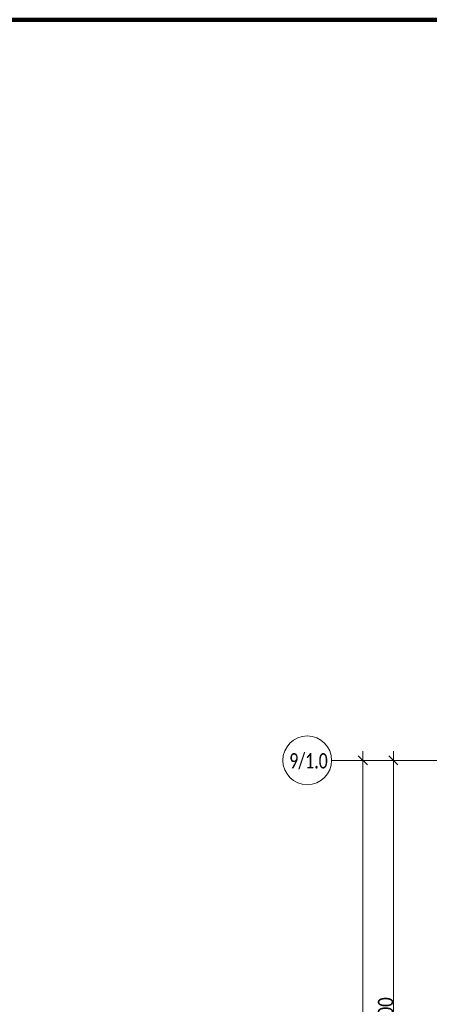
# Model space of a CAD drawing. Header units: millimetres. Extents: x -521669 to 178656, y -69521 to 500758.
# Tile 105 of 256: x -200411 to -193695, y 484613 to 500758. Entities that reach past the tile are written whole.
import ezdxf

# ---------------------------------------------------------------- set-up
doc = ezdxf.new("R2010")
doc.units = ezdxf.units.MM
doc.linetypes.add('-D1d1-15x02', pattern=[19, 15, -2, 0, -2])
doc.layers.get('Defpoints').update_dxf_attribs({"color": 31})
for name, color, linetype, lineweight in [('A-ANNO-DIMS', 8, 'Continuous', 5), ('S-GRID', 7, 'Continuous', 5), ('S-GRID-IDEN', 7, 'Continuous', 5)]:
    doc.layers.add(name, color=color, linetype=linetype, lineweight=lineweight)
doc.styles.add('Calibri Light', font='calibril.ttf', dxfattribs={"width": 0.8, "height": 250})
doc.styles.add('Calibri Light_2', font='calibril.ttf', dxfattribs={"width": 0.75, "height": 250})
doc.dimstyles.new('2_5', dxfattribs={"dimscale": 304.8, "dimtxt": 294.337106, "dimasz": 0.492126, "dimexe": 0.492126, "dimexo": 0.492126, "dimgap": 0, "dimtad": 1, "dimdec": 0, "dimrnd": 5, "dimdsep": 46, "dimtxsty": 'Calibri Light', "dimblk1": 'OBLIQUE', "dimblk2": 'OBLIQUE', "dimsah": 1, "dimcen": 0.09, "dimdle": 0.492126, "dimazin": 0, "dimtfac": 1, "dimtdec": 4, "dimtix": 1, "dimtmove": 0, "dimatfit": 3, "dimfxl": 1, "dimtvp": 1, "dimtolj": 1, "dimtzin": 0, "dimlwd": 5, "dimlwe": 5, "dimarcsym": 2})

# ---------------------------------------------------------------- blocks, each defined once
blk = doc.blocks.new('Ось сетки - 8D-802830-50_AS_M_L34')
at = {"layer": 'S-GRID-IDEN'}
blk.add_circle((0, 0), 4, dxfattribs=at)
blk = doc.blocks.new('_Oblique')
at = {"color": 0, "linetype": 'ByBlock', "lineweight": -2}
blk.add_line((-0.5, -0.5), (0.5, 0.5), dxfattribs=at)
blk = doc.blocks.new('*D12414')
at = {"layer": 'A-ANNO-DIMS', "color": 0, "lineweight": 5, "transparency": 16777216}
for p, q in [((-194285, 480063), (-194285, 488763)), ((-194241, 488613), (-194135, 488613)), ((-194241, 480213), (-194135, 480213))]:
    blk.add_line(p, q, dxfattribs=at)
at = {"layer": 'Defpoints', "color": 0, "transparency": 16777216}
for p in [(-194391, 488613), (-194285, 488613), (-194391, 480213)]:
    blk.add_point(p, dxfattribs=at)
at = {"layer": 'A-ANNO-DIMS', "color": 0, "lineweight": 5, "transparency": 16777216, "xscale": 150, "yscale": 150, "zscale": 150}
for p, rotation in [((-194285, 488613), 90), ((-194285, 480213), 270)]:
    blk.add_blockref('_Oblique', p, dxfattribs=dict(at, rotation=rotation))
at = {"layer": 'A-ANNO-DIMS', "color": 0, "transparency": 16777216, "insert": (-194412, 484413), "char_height": 250, "width": 799.05, "attachment_point": 5, "rotation": 90, "style": 'Calibri Light'}
blk.add_mtext('\\A1;8400', dxfattribs=at)
blk = doc.blocks.new('*D12415')
at = {"layer": 'A-ANNO-DIMS', "color": 0, "lineweight": 5, "transparency": 16777216}
for p, q in [((-194785, 459263), (-194785, 488763)), ((-194741, 488613), (-194635, 488613)), ((-194741, 459413), (-194635, 459413))]:
    blk.add_line(p, q, dxfattribs=at)
at = {"layer": 'Defpoints', "color": 0, "transparency": 16777216}
for p in [(-194891, 488613), (-194785, 488613), (-194891, 459413)]:
    blk.add_point(p, dxfattribs=at)
at = {"layer": 'A-ANNO-DIMS', "color": 0, "lineweight": 5, "transparency": 16777216, "xscale": 150, "yscale": 150, "zscale": 150}
for p, rotation in [((-194785, 488613), 90), ((-194785, 459413), 270)]:
    blk.add_blockref('_Oblique', p, dxfattribs=dict(at, rotation=rotation))
at = {"layer": 'A-ANNO-DIMS', "color": 0, "transparency": 16777216, "insert": (-194912, 474013), "char_height": 250, "width": 978.55, "attachment_point": 5, "rotation": 90, "style": 'Calibri Light'}
blk.add_mtext('\\A1;29200', dxfattribs=at)

msp = doc.modelspace()

# ---------------------------------------------------------------- linework, layer by layer
at = {"layer": 'Defpoints', "color": 1, "lineweight": 100}
msp.add_lwpolyline([(-127543.5, 500757.7), (-241013.6, 500757.7), (-241013.6, 444526.9), (-127543.5, 444526.9)], close=True, dxfattribs=at)
at = {"layer": 'S-GRID', "linetype": '-D1d1-15x02'}
msp.add_line((-195297, 488613.3), (-153546.3, 488613.3), dxfattribs=at)

# ---------------------------------------------------------------- block references
at = {"layer": 'S-GRID-IDEN', "xscale": 99.99999999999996, "yscale": 99.99999999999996, "zscale": 99.99999999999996, "rotation": 270}
msp.add_blockref('Ось сетки - 8D-802830-50_AS_M_L34', (-195697, 488613.3), dxfattribs=at)

# ---------------------------------------------------------------- texts
at = {"layer": 'S-GRID-IDEN', "insert": (-195991.5, 488731), "char_height": 250, "width": 701.477, "attachment_point": 1, "style": 'Calibri Light_2'}
msp.add_mtext('9/1.0', dxfattribs=at)

# ---------------------------------------------------------------- dimensions: what is measured, and where the dimension line sits
at = {"layer": 'A-ANNO-DIMS'}
for base, p1, p2, override, picture, middle in [((-194784.8, 488613.3), (-194890.9, 459413.3), (-194890.9, 488613.3), {"dimpost": '<>', "dimfxl": 29200}, '*D12415', (-194912.5, 474013.3)), ((-194284.8, 488613.3), (-194390.9, 480213.3), (-194390.9, 488613.3), {"dimpost": '<>', "dimfxl": 8400}, '*D12414', (-194412.5, 484413.3))]:
    dim = msp.add_linear_dim(base=base, p1=p1, p2=p2, angle=90, dimstyle='2_5', override=override, dxfattribs=at)
    dim.commit()
    dim.dimension.update_dxf_attribs({"geometry": picture, "text_midpoint": middle})

doc.saveas('drawing.dxf')
